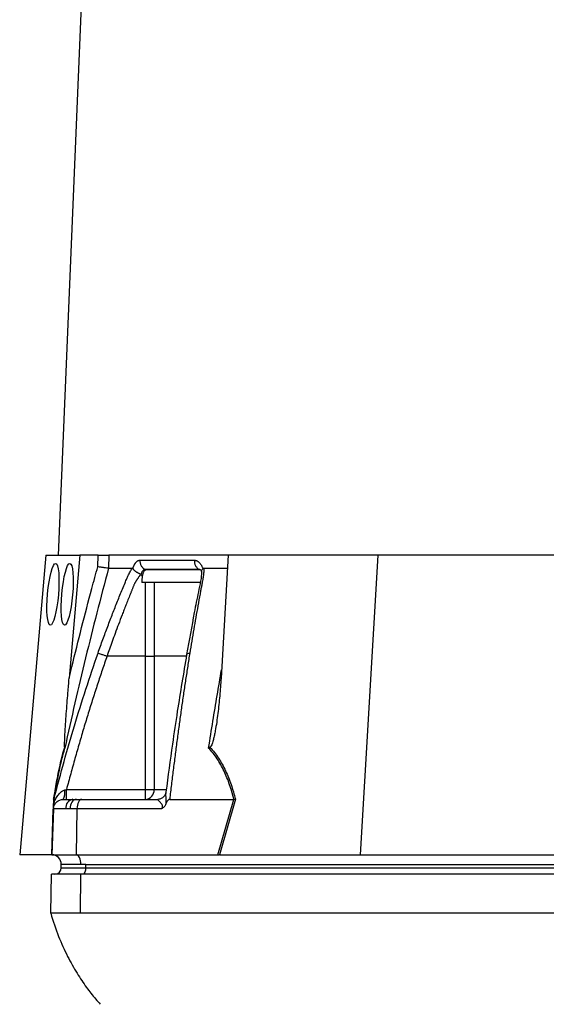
# Model space of a CAD drawing. Header units: millimetres. Extents: x 1556 to 4262, y 988 to 5170.
# Tile 13 of 18: x 3094 to 3418, y 1996 to 2601. Entities that reach past the tile are written whole.
import ezdxf

# ---------------------------------------------------------------- set-up
doc = ezdxf.new("R2010")
doc.units = ezdxf.units.MM
doc.header["$LTSCALE"] = 2

msp = doc.modelspace()

# ---------------------------------------------------------------- linework, layer by layer
at = {"color": 7, "linetype": 'Continuous', "lineweight": 25}
for p, q in [((3180.43, 3755.77), (3117.96, 2271.87)), ((3110.49, 2271.87), (3094.39, 2087.87)), ((3110.49, 2271.87), (3131.41, 2271.87)), ((3131.41, 2271.87), (3124.8, 2196.28)), ((3142.61, 2271.87), (3131.41, 2271.87)), ((3142.37, 2264.77), (3142.61, 2271.87)), ((3149.26, 2271.87), (3148.99, 2263.87)), ((3222.61, 2271.87), (3149.26, 2271.87)), ((3222.61, 2271.87), (3218.16, 2196.28)), ((3314.48, 2271.87), (3222.61, 2271.87)), ((3314.48, 2271.87), (3303.65, 2087.87)), ((3429.98, 2271.87), (3314.48, 2271.87)), ((3163.96, 2263.6), (3164.04, 2263.87)), ((3206.87, 2263.87), (3206.96, 2263.6)), ((3207.56, 2263.87), (3222.14, 2263.87)), ((3205.22, 2255.21), (3169.47, 2255.21)), ((3171.67, 2209.87), (3148.07, 2209.87)), ((3171.67, 2127.87), (3171.67, 2209.87)), ((3177.04, 2209.87), (3177.04, 2127.87)), ((3123.14, 2127.87), (3171.67, 2127.87)), ((3171.67, 2121.87), (3171.67, 2127.87)), ((3171.67, 2127.87), (3177.04, 2127.87)), ((3115.37, 2121.87), (3115.69, 2122.99)), ((3115.55, 2122.5), (3115.39, 2121.83)), ((3121.17, 2121.87), (3127.11, 2121.87)), ((3127.11, 2121.87), (3129.22, 2121.87)), ((3129.22, 2121.87), (3132.57, 2121.87)), ((3132.57, 2121.87), (3179.22, 2121.87)), ((3186.59, 2121.87), (3226.05, 2121.87)), ((3216.22, 2087.87), (3226.07, 2121.87)), ((3227.03, 2121.91), (3217.16, 2087.87)), ((3115.17, 2116.08), (3114.19, 2087.87)), ((3122.68, 2116.08), (3115.17, 2116.08)), ((3125.35, 2116.08), (3122.68, 2116.08)), ((3129.57, 2116.08), (3125.35, 2116.08)), ((3129.57, 2116.08), (3129.08, 2087.87)), ((3181.65, 2116.08), (3129.57, 2116.08)), ((3113.98, 2087.87), (3094.39, 2087.87)), ((3114.19, 2087.87), (3129.08, 2087.87)), ((3129.08, 2087.87), (3216.22, 2087.87)), ((3217.64, 2087.87), (3303.65, 2087.87)), ((3303.65, 2087.87), (3424.72, 2087.87)), ((3131.98, 2081.87), (3119.98, 2081.87)), ((3119.98, 2079.87), (3119.98, 2081.87)), ((3134.98, 2081.87), (3131.98, 2081.87)), ((3134.98, 2081.87), (3618.98, 2081.87)), ((3134.98, 2079.87), (3134.98, 2081.87)), ((3113.45, 2051.87), (3113.87, 2075.87)), ((3131.92, 2075.87), (3113.87, 2075.87)), ((3119.98, 2079.87), (3134.98, 2079.87)), ((3131.71, 2051.87), (3131.92, 2075.87)), ((3615.92, 2075.87), (3131.92, 2075.87)), ((3134.98, 2079.87), (3618.98, 2079.87)), ((3615.71, 2051.87), (3131.71, 2051.87))]:
    msp.add_line(p, q, dxfattribs=at)
at = {"color": 8, "linetype": 'Continuous', "lineweight": 25}
for p, q in [((3177.04, 2127.87), (3184.18, 2127.87)), ((3114.09, 2087.87), (3115.06, 2115.75))]:
    msp.add_line(p, q, dxfattribs=at)
at = {"color": 7, "linetype": 'Continuous', "lineweight": 25, "flags": 128}
for points in [[(3129.22, 2121.87), (3128.48, 2121.76), (3127.77, 2121.43), (3127.11, 2120.9), (3126.53, 2120.19), (3126.04, 2119.31), (3125.68, 2118.31), (3125.44, 2117.22), (3125.35, 2116.08)], [(3132.57, 2121.87), (3132, 2121.76), (3131.45, 2121.43), (3130.94, 2120.9), (3130.49, 2120.19), (3130.11, 2119.31), (3129.83, 2118.31), (3129.65, 2117.22), (3129.57, 2116.08)], [(3131.98, 2081.87), (3131.92, 2083.01), (3131.76, 2084.12), (3131.49, 2085.14), (3131.13, 2086.04), (3130.7, 2086.78), (3130.2, 2087.35), (3129.65, 2087.72), (3129.08, 2087.87)], [(3134.98, 2079.87), (3134.94, 2079.09), (3134.82, 2078.34), (3134.64, 2077.65), (3134.39, 2077.04), (3134.09, 2076.54), (3133.74, 2076.17), (3133.37, 2075.95), (3132.98, 2075.87)]]:
    msp.add_lwpolyline(points, dxfattribs=at)
at = {"color": 7, "linetype": 'Continuous', "lineweight": 25}
for centre, radius, start, end in [((3112.18, 2126.26), 10, 333.94021, 7.82365), ((3171.34, 2127.57), 5.71, 273.31417, 2.96848), ((3127.99, 2116.61), 5.34, 99.45743, 185.66666), ((3113.98, 2081.87), 6, 88.95688, 90), ((3113.98, 2081.87), 6, 0, 88), ((3115.98, 2079.87), 4, 270, 0)]:
    msp.add_arc(centre, radius, start, end, dxfattribs=at)
for centre in [(3114.86, 2247.87), (3123.6, 2247.87)]:
    msp.add_ellipse(centre, major_axis=(1.7, 19), ratio=0.173383, dxfattribs=at)
msp.add_ellipse((3214.98, 2081.87), major_axis=(26.49, 0.63), ratio=0.225259, start_param=1.464851, end_param=1.483057, dxfattribs=at)
for points, knots in [([(3142.61, 2271.87), (3143.3, 2271.87), (3143.99, 2271.87), (3145.36, 2271.87), (3146.01, 2271.87), (3146.92, 2271.87), (3147.2, 2271.87), (3147.73, 2271.87), (3147.98, 2271.87), (3148.66, 2271.87), (3149.01, 2271.87), (3149.26, 2271.87)], [0, 0, 0, 0, 0.25, 0.25, 0.5, 0.5, 0.625, 0.625, 0.75, 0.75, 1, 1, 1, 1]), ([(3149, 2263.87), (3144.08, 2245.57), (3139.4, 2227.21), (3130.45, 2190.38), (3126.18, 2171.91), (3122.11, 2153.39)], [0, 0, 0, 0, 0.5, 0.5, 1, 1, 1, 1]), ([(3124.8, 2196.28), (3125.36, 2198.63), (3129.8, 2217.08), (3135.6, 2239.93), (3141.16, 2260.33), (3142.37, 2264.77)], [0, 0, 0, 0, 0.102589, 0.804819, 1, 1, 1, 1]), ([(3148.99, 2263.87), (3148.74, 2263.89), (3148.38, 2263.93), (3147.47, 2264.03), (3146.94, 2264.1), (3146.04, 2264.23), (3145.73, 2264.27), (3145.08, 2264.36), (3144.75, 2264.41), (3144.07, 2264.51), (3143.73, 2264.56), (3143.05, 2264.66), (3142.7, 2264.72), (3142.37, 2264.77)], [0, 0, 0, 0, 0.25, 0.25, 0.5, 0.5, 0.625, 0.625, 0.75, 0.75, 0.875, 0.875, 1, 1, 1, 1]), ([(3142.57, 2211.79), (3143.06, 2213.16), (3144.03, 2215.91), (3145.52, 2220.01), (3147.01, 2224.08), (3148.52, 2228.13), (3150.51, 2233.37), (3152.99, 2239.76), (3155.51, 2246.08), (3157.56, 2251.1), (3158.8, 2254.08), (3159.69, 2256.2), (3160.21, 2257.41), (3160.67, 2258.43), (3161.14, 2259.44), (3161.66, 2260.49), (3162.26, 2261.64), (3162.88, 2262.77), (3163.31, 2263.5), (3163.52, 2263.87)], [0, 0, 0, 0, 0.0777766, 0.1551997, 0.2322716, 0.3089948, 0.3853718, 0.5305262, 0.6744738, 0.7474235, 0.8196146, 0.8463831, 0.8697605, 0.889755, 0.9063828, 0.929523, 0.9527995, 0.9762724, 1, 1, 1, 1]), ([(3163.52, 2263.87), (3163.56, 2263.87), (3163.62, 2263.86), (3163.71, 2263.83), (3163.8, 2263.78), (3163.88, 2263.7), (3163.93, 2263.63), (3163.96, 2263.6)], [0, 0, 0, 0, 0.212576, 0.416535, 0.614103, 0.807726, 1, 1, 1, 1]), ([(3163.96, 2263.6), (3164, 2263.54), (3164.08, 2263.42), (3164.22, 2263.25), (3164.37, 2263.07), (3164.53, 2262.9), (3164.7, 2262.74), (3164.88, 2262.57), (3165.06, 2262.41), (3165.25, 2262.26), (3165.54, 2262.03), (3165.96, 2261.74), (3166.49, 2261.4), (3167, 2261.11), (3167.47, 2260.87), (3167.88, 2260.67), (3168.22, 2260.49), (3168.51, 2260.34), (3168.73, 2260.21), (3168.84, 2260.11), (3168.89, 2260.07)], [0, 0, 0, 0, 0.048652, 0.096489, 0.14339, 0.189242, 0.233941, 0.277392, 0.319512, 0.360225, 0.399465, 0.506174, 0.603082, 0.689684, 0.765815, 0.831582, 0.887296, 0.933441, 0.970686, 1, 1, 1, 1]), ([(3164.04, 2263.87), (3164.08, 2264), (3164.17, 2264.27), (3164.31, 2264.65), (3164.45, 2265.02), (3164.6, 2265.38), (3164.76, 2265.71), (3164.92, 2266.04), (3165.09, 2266.34), (3165.26, 2266.63), (3165.44, 2266.91), (3165.62, 2267.16), (3165.81, 2267.41), (3166.01, 2267.63), (3166.27, 2267.91), (3166.61, 2268.2), (3167.01, 2268.47), (3167.43, 2268.67), (3167.85, 2268.79), (3168.13, 2268.8), (3168.27, 2268.81)], [0, 0, 0, 0, 0.044249, 0.088103, 0.131644, 0.174955, 0.21812, 0.261226, 0.304357, 0.347601, 0.391041, 0.434763, 0.478847, 0.523375, 0.568424, 0.654803, 0.740537, 0.826241, 0.912528, 1, 1, 1, 1]), ([(3168.28, 2268.81), (3168.26, 2268.25), (3168.31, 2267.66), (3168.59, 2266.49), (3168.81, 2265.91), (3169.41, 2264.87), (3169.78, 2264.4), (3170.61, 2263.62), (3171.06, 2263.31), (3171.53, 2263.09)], [0, 0, 0, 0, 0.25, 0.25, 0.5, 0.5, 0.75, 0.75, 1, 1, 1, 1]), ([(3171.53, 2263.09), (3171.47, 2263.09), (3171.36, 2263.09), (3171.19, 2263.07), (3171.03, 2263.03), (3170.86, 2262.97), (3170.7, 2262.89), (3170.54, 2262.79), (3170.38, 2262.68), (3170.15, 2262.47), (3169.87, 2262.14), (3169.56, 2261.66), (3169.32, 2261.19), (3169.14, 2260.76), (3169.01, 2260.38), (3168.96, 2260.15), (3168.94, 2260.05)], [0, 0, 0, 0, 0.053313, 0.106595, 0.159871, 0.213165, 0.266504, 0.319912, 0.373414, 0.427035, 0.564482, 0.685233, 0.789261, 0.876464, 0.946724, 1, 1, 1, 1]), ([(3172.02, 2262.85), (3171.77, 2262.85), (3171.52, 2262.76), (3171.05, 2262.41), (3170.82, 2262.15), (3170.53, 2261.65), (3170.43, 2261.46), (3170.26, 2261.06), (3170.18, 2260.84), (3170.04, 2260.38), (3169.97, 2260.14), (3169.86, 2259.63), (3169.82, 2259.37), (3169.78, 2259.1)], [0, 0, 0, 0, 0.25, 0.25, 0.5, 0.5, 0.625, 0.625, 0.75, 0.75, 0.875, 0.875, 1, 1, 1, 1]), ([(3204.76, 2263.09), (3203.33, 2263.09), (3200.32, 2263.09), (3196.04, 2263.09), (3191.64, 2263.09), (3188.72, 2263.09), (3185.72, 2263.09), (3182.89, 2263.09), (3178.85, 2263.09), (3175.15, 2263.09), (3172.67, 2263.09), (3171.53, 2263.09)], [0.7589111, 0.7589111, 0.7589111, 0.7589111, 0.7820302, 0.8131687, 0.8443073, 0.8754458, 0.8754458, 0.9065844, 0.9377229, 0.9688615, 0.9919807, 0.9919807, 0.9919807, 0.9919807]), ([(3205.15, 2262.85), (3199.02, 2262.85), (3193.19, 2262.85), (3182.14, 2262.85), (3176.92, 2262.85), (3172.02, 2262.85)], [0, 0, 0, 0, 0.5, 0.5, 1, 1, 1, 1]), ([(3207.56, 2263.87), (3207.56, 2263.66), (3207.56, 2263.25), (3207.55, 2262.62), (3207.53, 2261.98), (3207.49, 2261.35), (3207.45, 2260.71), (3207.39, 2260.06), (3207.32, 2259.41), (3207.23, 2258.76), (3207.11, 2257.92), (3206.91, 2256.75), (3206.58, 2255.04), (3206.17, 2252.92), (3205.71, 2250.51), (3204.95, 2246.47), (3203.91, 2240.83), (3202.62, 2233.63), (3201.37, 2226.4), (3200.14, 2219.13), (3199.34, 2214.24), (3198.94, 2211.79)], [0, 0, 0, 0, 0.0134228, 0.0267382, 0.0399565, 0.0530881, 0.0661437, 0.0791341, 0.0920702, 0.1049632, 0.1178244, 0.141662, 0.1728313, 0.2170572, 0.2634911, 0.3121266, 0.4491557, 0.58733, 0.7237611, 0.8613131, 1, 1, 1, 1]), ([(3201.74, 2268.81), (3201.72, 2268.25), (3201.77, 2267.66), (3202.03, 2266.49), (3202.24, 2265.91), (3202.79, 2264.87), (3203.13, 2264.4), (3203.9, 2263.62), (3204.33, 2263.31), (3204.76, 2263.09)], [0, 0, 0, 0, 0.25, 0.25, 0.5, 0.5, 0.75, 0.75, 1, 1, 1, 1]), ([(3201.74, 2268.81), (3201.83, 2268.81), (3202.01, 2268.81), (3202.28, 2268.78), (3202.54, 2268.73), (3202.8, 2268.66), (3203.06, 2268.57), (3203.31, 2268.47), (3203.56, 2268.34), (3203.81, 2268.19), (3204.06, 2268.03), (3204.37, 2267.79), (3204.75, 2267.45), (3205.18, 2266.99), (3205.57, 2266.48), (3205.94, 2265.91), (3206.28, 2265.28), (3206.6, 2264.61), (3206.78, 2264.12), (3206.87, 2263.87)], [0, 0, 0, 0, 0.043919, 0.087472, 0.13073, 0.173768, 0.216664, 0.259492, 0.30233, 0.345255, 0.388344, 0.431671, 0.51489, 0.596546, 0.677156, 0.757259, 0.837405, 0.91814, 1, 1, 1, 1]), ([(3205.59, 2262.86), (3205.57, 2262.88), (3205.53, 2262.91), (3205.84, 2262.41), (3206.04, 2261.99), (3206.11, 2261.74), (3206.11, 2261.74)], [0, 0, 0, 0, 0.329076, 0.738518, 0.993126, 1, 1, 1, 1]), ([(3206.2, 2261.84), (3206.2, 2262.1), (3206.19, 2262.68), (3206.69, 2263.27), (3206.96, 2263.6)], [0, 0, 0, 0, 0.447464, 1, 1, 1, 1]), ([(3206.96, 2263.6), (3206.99, 2263.63), (3207.05, 2263.69), (3207.14, 2263.75), (3207.24, 2263.81), (3207.35, 2263.84), (3207.45, 2263.87), (3207.52, 2263.87), (3207.56, 2263.87)], [0, 0, 0, 0, 0.160202, 0.321039, 0.484027, 0.650625, 0.822199, 1, 1, 1, 1]), ([(3168.67, 2259.82), (3168.55, 2259.68), (3168.31, 2259.39), (3167.96, 2258.96), (3167.62, 2258.52), (3167.29, 2258.09), (3166.98, 2257.65), (3166.68, 2257.21), (3166.39, 2256.77), (3166.12, 2256.34), (3165.86, 2255.91), (3165.61, 2255.49), (3165.38, 2255.07), (3165.16, 2254.66), (3164.91, 2254.16), (3164.63, 2253.59), (3164.33, 2252.92), (3164.05, 2252.25), (3163.78, 2251.58), (3163.59, 2251.03), (3163.4, 2250.54), (3163.21, 2250.07), (3162.96, 2249.46), (3162.64, 2248.69), (3161.96, 2247.02), (3160.97, 2244.53), (3159.71, 2241.33), (3158.51, 2238.25), (3156.97, 2234.27), (3155.16, 2229.5), (3153.11, 2224.02), (3151.26, 2218.94), (3149.61, 2214.27), (3148.57, 2211.29), (3148.07, 2209.87)], [0, 0, 0, 0, 0.010662, 0.021198, 0.031594, 0.041839, 0.051919, 0.061821, 0.071533, 0.08104, 0.09033, 0.099392, 0.108213, 0.116783, 0.125091, 0.138719, 0.152205, 0.165558, 0.178786, 0.1919, 0.198167, 0.207477, 0.219813, 0.235151, 0.25346, 0.319418, 0.382864, 0.443812, 0.502275, 0.618272, 0.726011, 0.825493, 0.916782, 1, 1, 1, 1]), ([(3206.13, 2262.39), (3206.13, 2261.36), (3206.13, 2259.38), (3205.44, 2255.01), (3204.23, 2249.5), (3202.97, 2243.06), (3200.48, 2230.27), (3198.56, 2219.51), (3197.02, 2210.9)], [0, 0, 0, 0, 0.070619, 0.136082, 0.264009, 0.386701, 0.509381, 1, 1, 1, 1]), ([(3171.67, 2209.87), (3171.67, 2217.43), (3171.66, 2224.98), (3171.66, 2236.32), (3171.66, 2241.99), (3171.66, 2248.6), (3171.66, 2251.91), (3171.66, 2253.33), (3171.66, 2254.04), (3171.66, 2254.27), (3171.64, 2254.74), (3171.62, 2254.98), (3171.59, 2255.21)], [0, 0, 0, 0, 0.5, 0.5, 0.75, 0.875, 0.9375, 0.96875, 0.96875, 0.984375, 0.984375, 1, 1, 1, 1]), ([(3176.98, 2255.21), (3177, 2254.98), (3177.02, 2254.74), (3177.03, 2254.27), (3177.03, 2254.03), (3177.03, 2253.32), (3177.03, 2251.91), (3177.03, 2248.6), (3177.03, 2241.99), (3177.04, 2228.76), (3177.04, 2217.43), (3177.04, 2209.87)], [0, 0, 0, 0, 0.015625, 0.015625, 0.03125, 0.03125, 0.0625, 0.125, 0.25, 0.5, 1, 1, 1, 1]), ([(3148.07, 2209.87), (3147.58, 2208.45), (3146.59, 2205.6), (3145.12, 2201.3), (3143.67, 2196.97), (3142.22, 2192.6), (3140.79, 2188.2), (3139.37, 2183.76), (3137.96, 2179.29), (3136.55, 2174.79), (3135.16, 2170.25), (3133.78, 2165.68), (3132.42, 2161.07), (3131.06, 2156.43), (3129.71, 2151.75), (3128.38, 2147.04), (3127.05, 2142.3), (3125.74, 2137.52), (3124.43, 2132.71), (3123.57, 2129.49), (3123.14, 2127.87)], [0, 0, 0, 0, 0.052635, 0.105608, 0.158921, 0.212573, 0.266566, 0.320902, 0.37558, 0.430604, 0.485973, 0.541688, 0.597751, 0.654162, 0.710923, 0.768034, 0.825496, 0.883311, 0.941478, 1, 1, 1, 1]), ([(3142.57, 2211.79), (3142.71, 2211.74), (3142.94, 2211.66), (3143.62, 2211.42), (3144.06, 2211.27), (3145.09, 2210.91), (3145.67, 2210.71), (3146.87, 2210.29), (3147.49, 2210.07), (3148.07, 2209.87)], [0, 0, 0, 0, 0.25, 0.25, 0.5, 0.5, 0.75, 0.75, 1, 1, 1, 1]), ([(3171.67, 2209.87), (3172.78, 2209.87), (3173.89, 2209.87), (3175.77, 2209.87), (3176.55, 2209.87), (3177.04, 2209.87)], [0, 0, 0, 0, 0.5, 0.5, 1, 1, 1, 1]), ([(3197.02, 2210.9), (3195.07, 2199.28), (3192, 2181.03), (3187.77, 2152.77), (3185.57, 2136.13), (3184.26, 2126.24)], [0, 0, 0, 0, 0.416032, 0.653325, 1, 1, 1, 1]), ([(3198.94, 2211.79), (3198.73, 2210.45), (3198.3, 2207.76), (3197.66, 2203.72), (3197.03, 2199.65), (3196.4, 2195.55), (3195.78, 2191.42), (3195.16, 2187.27), (3194.55, 2183.09), (3193.95, 2178.89), (3193.35, 2174.66), (3192.76, 2170.4), (3192.17, 2166.12), (3191.59, 2161.81), (3191.01, 2157.48), (3190.44, 2153.12), (3189.87, 2148.73), (3189.31, 2144.32), (3188.76, 2139.88), (3188.21, 2135.42), (3187.66, 2130.92), (3187.12, 2126.41), (3186.76, 2123.38), (3186.59, 2121.87)], [0, 0, 0, 0, 0.045336, 0.090894, 0.136674, 0.182678, 0.228907, 0.275362, 0.322044, 0.368954, 0.416093, 0.463462, 0.511063, 0.558896, 0.606962, 0.655262, 0.703798, 0.752569, 0.801578, 0.850824, 0.900309, 0.950034, 1, 1, 1, 1]), ([(3122.06, 2153.86), (3122.04, 2153.99), (3121.98, 2154.41), (3121.99, 2156.09), (3122.06, 2158.59), (3122.39, 2164.93), (3123.01, 2174.5), (3123.92, 2186.04), (3124.54, 2193.31), (3124.8, 2196.28)], [0, 0, 0, 0, 0.014356, 0.049627, 0.124372, 0.19944, 0.496383, 0.793753, 1, 1, 1, 1]), ([(3218.16, 2196.28), (3217.95, 2192.67), (3217.68, 2189.07), (3217.04, 2181.86), (3216.66, 2178.26), (3215.98, 2172.87), (3215.74, 2171.08), (3215.21, 2167.5), (3214.91, 2165.71), (3214.42, 2163.04), (3214.24, 2162.15), (3213.86, 2160.39), (3213.66, 2159.51), (3213.2, 2157.76), (3212.95, 2156.9), (3212.49, 2155.64), (3212.33, 2155.23), (3212.03, 2154.66), (3211.92, 2154.47), (3211.67, 2154.12), (3211.54, 2153.97), (3211.37, 2153.86)], [0, 0, 0, 0, 0.25, 0.25, 0.5, 0.5, 0.625, 0.625, 0.75, 0.75, 0.8125, 0.8125, 0.875, 0.875, 0.9375, 0.9375, 0.96875, 0.96875, 0.984375, 0.984375, 1, 1, 1, 1]), ([(3115.27, 2121.91), (3115.48, 2123.22), (3116.28, 2128.13), (3117.56, 2135.28), (3119.17, 2142.95), (3120.6, 2148.93), (3121.59, 2152.27), (3122.06, 2153.86)], [0, 0, 0, 0, 0.10666, 0.403143, 0.607796, 0.812344, 1, 1, 1, 1]), ([(3122.11, 2153.39), (3121.37, 2150.84), (3119.86, 2145.66), (3117.8, 2135.95), (3116.33, 2127.79), (3115.56, 2123.04), (3115.37, 2121.87)], [0, 0, 0, 0, 0.297892, 0.606736, 0.903183, 1, 1, 1, 1]), ([(3122.11, 2153.39), (3122.11, 2153.39), (3122.12, 2153.55), (3122.09, 2153.71), (3122.06, 2153.86)], [0, 0, 0, 0, 0.022143, 1, 1, 1, 1]), ([(3226.05, 2121.87), (3225.29, 2124.92), (3224.42, 2127.92), (3222.92, 2132.29), (3222.39, 2133.73), (3221.25, 2136.55), (3220.64, 2137.93), (3218.73, 2141.95), (3217.31, 2144.48), (3214.16, 2149.19), (3212.43, 2151.38), (3210.53, 2153.39)], [0, 0, 0, 0, 0.25, 0.25, 0.375, 0.375, 0.5, 0.5, 0.75, 0.75, 1, 1, 1, 1]), ([(3211.37, 2153.86), (3212.32, 2152.84), (3213.22, 2151.77), (3214.97, 2149.53), (3215.81, 2148.35), (3218.2, 2144.72), (3219.62, 2142.15), (3221.55, 2138.07), (3222.16, 2136.68), (3223.31, 2133.84), (3223.84, 2132.4), (3225.36, 2128), (3226.25, 2124.98), (3227.03, 2121.91)], [0, 0, 0, 0, 0.125, 0.125, 0.25, 0.25, 0.5, 0.5, 0.625, 0.625, 0.75, 0.75, 1, 1, 1, 1]), ([(3115.28, 2119.05), (3115.58, 2119.98), (3115.94, 2120.87), (3116.77, 2122.58), (3117.23, 2123.38), (3118.3, 2124.9), (3118.9, 2125.62), (3119.96, 2126.55), (3120.34, 2126.84), (3121.16, 2127.32), (3121.61, 2127.51), (3122.09, 2127.63)], [0, 0, 0, 0, 0.25, 0.25, 0.5, 0.5, 0.75, 0.75, 0.875, 0.875, 1, 1, 1, 1]), ([(3123.14, 2121.87), (3123.14, 2121.87), (3123.14, 2122.03), (3123.14, 2122.63), (3123.14, 2123.07), (3123.14, 2124.18), (3123.14, 2124.85), (3123.14, 2126.3), (3123.14, 2127.08), (3123.14, 2127.87)], [0, 0, 0, 0, 0.25, 0.25, 0.5, 0.5, 0.75, 0.75, 1, 1, 1, 1]), ([(3184.16, 2126.1), (3184.13, 2125.86), (3184.03, 2125.26), (3183.38, 2123.94), (3182.17, 2122.74), (3180.7, 2122.02), (3179.53, 2121.83), (3179.16, 2121.88), (3179.13, 2121.88)], [0, 0, 0, 0, 0.137033, 0.338569, 0.561252, 0.79061, 0.980233, 1, 1, 1, 1]), ([(3184.35, 2126.89), (3184.34, 2126.88), (3184.31, 2126.83), (3184.27, 2126.62), (3184.26, 2126.39), (3184.24, 2126.25)], [0, 0, 0, 0, 0.012108, 0.36612, 1, 1, 1, 1]), ([(3115.17, 2116.08), (3115.2, 2116.77), (3115.35, 2117.52), (3115.96, 2118.94), (3116.42, 2119.62), (3117.58, 2120.75), (3118.28, 2121.18), (3119.73, 2121.74), (3120.47, 2121.87), (3121.17, 2121.87)], [0, 0, 0, 0, 0.25, 0.25, 0.5, 0.5, 0.75, 0.75, 1, 1, 1, 1]), ([(3115.17, 2116.08), (3115.17, 2116.16), (3115.18, 2116.24), (3115.18, 2116.42), (3115.19, 2116.52), (3115.2, 2116.81), (3115.2, 2117.03), (3115.22, 2117.53), (3115.23, 2117.81), (3115.25, 2118.4), (3115.26, 2118.72), (3115.28, 2119.05)], [0, 0, 0, 0, 0.125, 0.125, 0.25, 0.25, 0.5, 0.5, 0.75, 0.75, 1, 1, 1, 1]), ([(3115.28, 2119.05), (3115.28, 2119.26), (3115.31, 2119.98), (3115.34, 2120.87), (3115.36, 2121.58), (3115.37, 2121.83), (3115.37, 2121.86), (3115.37, 2121.87)], [0, 0, 0, 0, 0.171794, 0.597025, 0.766213, 0.937358, 1, 1, 1, 1]), ([(3181.65, 2116.08), (3181.79, 2116.28), (3181.92, 2116.49), (3182.13, 2116.94), (3182.21, 2117.19), (3182.25, 2117.68), (3182.21, 2117.91), (3182.09, 2118.32), (3182, 2118.51), (3181.7, 2119.01), (3181.47, 2119.3), (3181.02, 2119.81), (3180.79, 2120.05), (3180.13, 2120.69), (3179.72, 2121.07), (3179.31, 2121.5), (3179.2, 2121.63), (3179.13, 2121.77), (3179.12, 2121.8), (3179.14, 2121.85), (3179.17, 2121.87), (3179.22, 2121.87)], [0, 0, 0, 0, 0.0625, 0.0625, 0.125, 0.125, 0.1875, 0.1875, 0.25, 0.25, 0.375, 0.375, 0.5, 0.5, 0.75, 0.75, 0.875, 0.875, 0.9375, 0.9375, 1, 1, 1, 1]), ([(3184.26, 2119.05), (3184.13, 2118.72), (3183.97, 2118.41), (3183.62, 2117.82), (3183.41, 2117.54), (3182.96, 2117.04), (3182.72, 2116.82), (3182.2, 2116.42), (3181.92, 2116.24), (3181.65, 2116.08)], [0, 0, 0, 0, 0.25, 0.25, 0.5, 0.5, 0.75, 0.75, 1, 1, 1, 1]), ([(3186.59, 2121.87), (3186.29, 2121.87), (3186.01, 2121.73), (3185.52, 2121.33), (3185.32, 2121.07), (3184.96, 2120.53), (3184.8, 2120.24), (3184.51, 2119.66), (3184.38, 2119.36), (3184.26, 2119.05)], [0, 0, 0, 0, 0.25, 0.25, 0.5, 0.5, 0.75, 0.75, 1, 1, 1, 1]), ([(3113.45, 2051.87), (3114.98, 2047.08), (3117.89, 2037.98), (3123.51, 2025.71), (3129.32, 2015.28), (3135.15, 2006.61), (3139.97, 2000.3), (3142.93, 1997), (3143.9, 1995.92)], [0, 0, 0, 0, 0.23089, 0.438599, 0.62408, 0.787955, 0.930614, 1, 1, 1, 1]), ([(3131.71, 2051.87), (3130.17, 2051.87), (3127.41, 2051.87), (3123.9, 2051.87), (3120.87, 2051.87), (3119.14, 2051.87), (3117.55, 2051.87), (3116.18, 2051.87), (3114.67, 2051.87), (3113.71, 2051.87), (3113.45, 2051.87), (3113.45, 2051.87)], [0.32739495, 0.32739495, 0.32739495, 0.32739495, 0.32887954, 0.33036414, 0.33184874, 0.33333333, 0.33333333, 0.33481793, 0.33630253, 0.33778712, 0.33927172, 0.33927172, 0.33927172, 0.33927172])]:
    msp.add_open_spline(points, degree=3, knots=knots, dxfattribs=at)
for points in [[(3148.99, 2263.87), (3151.21, 2263.87), (3155.85, 2263.87), (3160.9, 2263.87), (3163.52, 2263.87)], [(3168.27, 2268.81), (3178.17, 2268.81), (3189.36, 2268.81), (3201.74, 2268.81)], [(3171.53, 2263.09), (3171.69, 2263.02), (3171.86, 2262.93), (3172.02, 2262.85)], [(3205.15, 2262.85), (3205.02, 2262.93), (3204.89, 2263.02), (3204.76, 2263.09)], [(3169.78, 2259.1), (3169.54, 2259.32), (3169.28, 2259.52), (3168.99, 2259.68)], [(3169.78, 2259.1), (3169.6, 2257.84), (3169.5, 2256.54), (3169.47, 2255.21)], [(3211.37, 2153.86), (3211.11, 2153.7), (3210.82, 2153.54), (3210.53, 2153.39)], [(3122.09, 2127.63), (3122.44, 2127.71), (3122.79, 2127.79), (3123.14, 2127.87)], [(3226.07, 2121.87), (3226.07, 2121.87), (3226.06, 2121.87), (3226.05, 2121.87)], [(3226.07, 2121.87), (3226.41, 2121.88), (3226.73, 2121.9), (3227.03, 2121.91)], [(3216.22, 2087.87), (3216.56, 2087.87), (3216.87, 2087.87), (3217.16, 2087.87)]]:
    msp.add_open_spline(points, degree=3, dxfattribs=at)
at = {"color": 8, "linetype": 'Continuous', "lineweight": 25}
for points, knots in [([(3205.73, 2262.76), (3205.62, 2262.84), (3205.31, 2263.08), (3204.98, 2263.09), (3204.76, 2263.09)], [0, 0, 0, 0, 0.353921, 1, 1, 1, 1]), ([(3115.69, 2122.99), (3119.63, 2137.75), (3127.62, 2167.64), (3137.54, 2196.95), (3142.57, 2211.79)], [0, 0, 0, 0, 0.493573, 1, 1, 1, 1]), ([(3196.85, 2209.87), (3195.32, 2209.87), (3188.05, 2209.87), (3181.9, 2209.87), (3177.04, 2209.87)], [0, 0, 0, 0, 0.2108, 1, 1, 1, 1]), ([(3197.1, 2210.89), (3197.09, 2210.96), (3197.05, 2211.23), (3197.65, 2211.57), (3198.52, 2211.72), (3198.94, 2211.79)], [0, 0, 0, 0, 0.149793, 0.586869, 1, 1, 1, 1]), ([(3210.53, 2153.39), (3211.4, 2158.9), (3213.95, 2174.95), (3216.68, 2190.95), (3218.47, 2201.45)], [0, 0, 0, 0, 0.34319, 1, 1, 1, 1]), ([(3184.24, 2126.25), (3184.19, 2125.84), (3184.02, 2124.49), (3184.22, 2122.13), (3184.29, 2120.04), (3184.26, 2119.21), (3184.26, 2119.05)], [0, 0, 0, 0, 0.216223, 0.703231, 0.941723, 1, 1, 1, 1])]:
    msp.add_open_spline(points, degree=3, knots=knots, dxfattribs=at)

doc.saveas('drawing.dxf')
